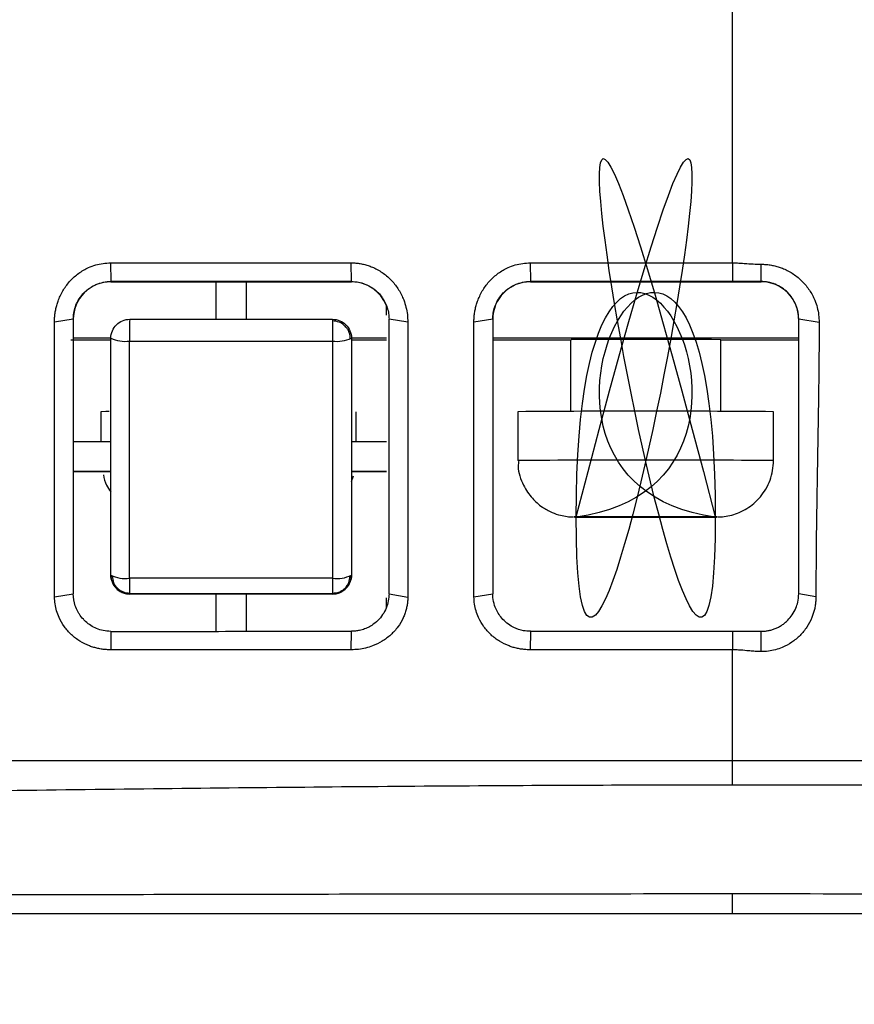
# Model space of a CAD drawing. Header units: millimetres. Extents: x -0.39 to 0.76, y -0.29 to 0.59.
# Tile 97 of 137: x 0.1865 to 0.2087, y 0.4383 to 0.4645. Entities that reach past the tile are written whole.
import ezdxf

# ---------------------------------------------------------------- set-up
doc = ezdxf.new("R2010")
doc.units = ezdxf.units.MM

msp = doc.modelspace()

# ---------------------------------------------------------------- linework, layer by layer
at = {"color": 7, "linetype": 'Continuous', "lineweight": 25}
for p, q in [((0.188902, 0.457991), (0.188911, 0.457494)), ((0.195311, 0.457494), (0.195306, 0.45799)), ((0.200068, 0.457991), (0.200071, 0.457495)), ((0.205454, 0.457991), (0.205454, 0.457495)), ((0.206211, 0.457495), (0.206211, 0.457954)), ((0.188911, 0.457494), (0.188911, 0.457488)), ((0.188911, 0.457488), (0.191711, 0.457488)), ((0.191711, 0.457489), (0.192511, 0.457489)), ((0.191711, 0.456489), (0.191711, 0.457489)), ((0.192511, 0.457489), (0.192511, 0.456489)), ((0.192511, 0.457488), (0.195311, 0.457488)), ((0.195311, 0.457488), (0.195311, 0.457494)), ((0.200071, 0.457488), (0.200071, 0.457495)), ((0.200071, 0.457488), (0.206211, 0.457488)), ((0.206211, 0.457488), (0.206211, 0.457495)), ((0.196241, 0.4566), (0.196241, 0.45686)), ((0.187911, 0.456494), (0.18741, 0.456417)), ((0.19681, 0.456415), (0.196311, 0.456494)), ((0.196311, 0.456494), (0.196311, 0.456492)), ((0.199071, 0.456494), (0.19857, 0.456416)), ((0.207755, 0.456408), (0.207211, 0.456494)), ((0.188911, 0.455931), (0.187841, 0.455931)), ((0.188911, 0.455988), (0.187911, 0.455988)), ((0.196241, 0.455988), (0.195311, 0.455988)), ((0.196241, 0.455931), (0.195311, 0.455931)), ((0.207211, 0.455988), (0.199071, 0.455988)), ((0.201152, 0.455931), (0.199071, 0.455931)), ((0.201141, 0.455953), (0.201141, 0.45404)), ((0.20116, 0.455931), (0.201157, 0.455948)), ((0.205141, 0.455531), (0.205141, 0.455947)), ((0.207211, 0.455931), (0.205141, 0.455931)), ((0.205141, 0.45404), (0.205141, 0.455531)), ((0.188641, 0.454031), (0.188641, 0.453237)), ((0.195441, 0.453237), (0.195441, 0.454031)), ((0.199741, 0.454031), (0.199741, 0.452731)), ((0.206541, 0.452731), (0.206541, 0.454031)), ((0.187911, 0.453237), (0.188911, 0.453237)), ((0.195311, 0.453237), (0.196241, 0.453237)), ((0.188911, 0.452437), (0.187911, 0.452437)), ((0.196241, 0.452437), (0.195311, 0.452437)), ((0.195311, 0.452178), (0.195364, 0.452324)), ((0.201291, 0.45123), (0.201293, 0.451233)), ((0.201291, 0.45123), (0.201291, 0.451233)), ((0.202316, 0.451233), (0.201312, 0.451233)), ((0.201312, 0.451229), (0.202316, 0.451229)), ((0.202704, 0.451237), (0.203577, 0.451237)), ((0.203577, 0.451225), (0.202704, 0.451225)), ((0.20497, 0.451233), (0.203966, 0.451233)), ((0.203966, 0.451229), (0.20497, 0.451229)), ((0.20499, 0.45123), (0.204988, 0.451233)), ((0.20499, 0.451233), (0.20499, 0.45123)), ((0.188911, 0.449682), (0.188911, 0.449687)), ((0.195311, 0.449687), (0.195311, 0.449682)), ((0.187412, 0.449105), (0.187911, 0.44919)), ((0.189411, 0.449187), (0.189411, 0.449181)), ((0.191711, 0.449182), (0.189411, 0.449181)), ((0.191711, 0.449185), (0.192511, 0.449185)), ((0.191711, 0.448184), (0.191711, 0.449185)), ((0.192511, 0.449185), (0.192511, 0.448184)), ((0.194811, 0.449182), (0.192511, 0.449182)), ((0.194811, 0.449182), (0.194811, 0.449187)), ((0.196311, 0.44919), (0.196811, 0.449102)), ((0.198571, 0.449103), (0.199071, 0.44919)), ((0.207669, 0.44911), (0.207211, 0.44919)), ((0.196241, 0.448819), (0.196241, 0.449084)), ((0.188911, 0.448189), (0.188906, 0.447698)), ((0.195308, 0.447698), (0.195311, 0.448189)), ((0.200071, 0.448189), (0.200069, 0.447698)), ((0.205454, 0.448188), (0.205454, 0.447698)), ((0.206211, 0.447649), (0.206211, 0.448189)), ((0.205454, 0.444107), (0.205454, 0.444756)), ((0.205454, 0.440683), (0.205454, 0.441203)), ((0.205454, 0.440683), (0.207454, 0.440683)), ((0.207454, 0.440683), (0.24584, 0.440684))]:
    msp.add_line(p, q, dxfattribs=at)
at = {"color": 7, "linetype": 'Continuous', "lineweight": 25, "flags": 128}
for points in [[(0.188867, 0.454035), (0.188778, 0.454034), (0.188641, 0.454031)], [(0.201291, 0.451233), (0.201269, 0.451232), (0.201253, 0.451232), (0.201244, 0.451232), (0.201241, 0.451231), (0.201244, 0.451231), (0.201253, 0.45123), (0.201269, 0.45123), (0.201291, 0.45123)], [(0.20499, 0.45123), (0.205012, 0.45123), (0.205028, 0.45123), (0.205037, 0.451231), (0.205041, 0.451231), (0.205037, 0.451232), (0.205028, 0.451232), (0.205012, 0.451232), (0.20499, 0.451233)], [(0.205454, 0.444756), (0.206454, 0.444756), (0.207454, 0.444756)]]:
    msp.add_lwpolyline(points, dxfattribs=at)
at = {"color": 7, "linetype": 'Continuous', "lineweight": 25}
for centre, radius, start, end in [((0.188911, 0.456488), 0.000999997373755, 89.99985, 179.99985), ((0.195311, 0.456488), 0.0009999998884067, 21.565384, 90.00008), ((0.200071, 0.456488), 0.0009999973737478, 89.99985, 179.99985), ((0.206211, 0.456488), 0.0009999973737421, 0.00015, 90.00015), ((0.200813, 0.456073), 0.0114101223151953, 177.903022, 180.807344), ((0.212386, 0.456072), 0.0175806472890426, 178.637868, 180.525239), ((0.189285, 0.456755), 0.0008518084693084, 243.93092, 278.041558), ((0.19493, 0.45677), 0.0008672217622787, 261.799796, 296.027222), ((0.203093, 0.186154), 0.2698010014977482, 89.565187, 90.411239), ((0.203141, 0.054325), 0.3997205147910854, 89.512639, 90.487361), ((0.202555, 0.270443), 0.180794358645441, 89.977511, 90.393896), ((0.202555, 0.63202), 0.1807943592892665, 269.606104, 270.022489), ((0.202806, 0.347883), 0.1033509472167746, 90.099807, 90.2716), ((0.202806, 0.554579), 0.1033509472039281, 269.7284, 269.900193), ((0.203141, -0.125835), 0.5770719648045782, 89.956686, 90.043314), ((0.203141, 1.028297), 0.5770719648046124, 269.956686, 270.043314), ((0.203476, 0.347883), 0.1033509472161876, 89.7284, 89.900193), ((0.203476, 0.554579), 0.1033509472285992, 270.099807, 270.2716), ((0.203727, 0.270443), 0.1807943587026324, 89.606104, 90.022489), ((0.203727, 0.63202), 0.1807943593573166, 269.977511, 270.393896), ((0.189286, 0.450382), 0.0007900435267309, 241.61365, 278.660771), ((0.198236, 0.44951), 0.0088308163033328, 179.408694, 182.095354), ((0.19493, 0.450392), 0.0008012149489, 261.19018, 298.368791), ((0.208862, 0.449509), 0.0140545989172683, 179.62954, 181.314256)]:
    msp.add_arc(centre, radius, start, end, dxfattribs=at)
at = {"color": 9, "linetype": 'Continuous', "lineweight": 25}
msp.add_arc((0.203141, 0.053025), 0.3997205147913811, 89.512639, 90.487361, dxfattribs=at)
at = {"color": 7, "linetype": 'Continuous', "lineweight": 25}
for points, knots in [([(0.2049898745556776, 0.4512325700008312), (0.2049898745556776, 0.4512326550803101), (0.2049898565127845, 0.4512327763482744), (0.2049898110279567, 0.4512329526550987), (0.1980587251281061, 0.4780990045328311), (0.2049898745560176, 0.4382679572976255), (0.2049898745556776, 0.4512325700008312)], [0.000951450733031, 0.000951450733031, 0.000951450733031, 0.000951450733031, 0.0010301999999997, 0.0010301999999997, 0.0010301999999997, 0.0010305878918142, 0.0010305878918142, 0.0010305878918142, 0.0010305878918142]), ([(0.2012914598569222, 0.4512329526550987), (0.2012914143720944, 0.4512327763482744), (0.2012913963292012, 0.4512326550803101), (0.2012913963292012, 0.4512325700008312), (0.2012913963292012, 0.4382679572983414), (0.2082225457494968, 0.4780990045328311), (0.2012914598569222, 0.4512329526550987)], [1.999999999e-07, 1.999999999e-07, 1.999999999e-07, 1.999999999e-07, 7.89492669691e-05, 7.89492669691e-05, 7.89492669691e-05, 7.93371587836e-05, 7.93371587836e-05, 7.93371587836e-05, 7.93371587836e-05]), ([(0.2054538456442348, 0.4579906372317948), (0.2054538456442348, 0.4602462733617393), (0.2054538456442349, 0.4625049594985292), (0.2054538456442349, 0.4647665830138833), (0.2054538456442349, 0.4647665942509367), (0.2054538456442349, 0.4647666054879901), (0.2054538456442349, 0.4647666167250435)], [0.6622910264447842, 0.6622910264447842, 0.6622910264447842, 0.6622910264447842, 1, 1, 1, 1.000001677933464, 1.000001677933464, 1.000001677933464, 1.000001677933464]), ([(0.2049898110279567, 0.4512296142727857), (0.2049898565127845, 0.451229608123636), (0.2049898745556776, 0.4512296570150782), (0.2049898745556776, 0.4512297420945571), (0.2049898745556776, 0.464194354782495), (0.1980587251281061, 0.4521666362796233), (0.2049898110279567, 0.4512296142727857)], [2.000000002e-07, 2.000000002e-07, 2.000000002e-07, 2.000000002e-07, 7.89492669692e-05, 7.89492669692e-05, 7.89492669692e-05, 7.9092005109e-05, 7.9092005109e-05, 7.9092005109e-05, 7.9092005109e-05]), ([(0.2012913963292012, 0.4512297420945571), (0.2012913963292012, 0.4512296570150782), (0.2012914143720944, 0.451229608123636), (0.2012914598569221, 0.4512296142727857), (0.2082225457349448, 0.4521666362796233), (0.2012913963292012, 0.464194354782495), (0.2012913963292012, 0.4512297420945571)], [0.0009514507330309, 0.0009514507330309, 0.0009514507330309, 0.0009514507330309, 0.0010301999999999, 0.0010301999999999, 0.0010301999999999, 0.0010303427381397, 0.0010303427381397, 0.0010303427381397, 0.0010303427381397]), ([(0.1874098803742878, 0.4564174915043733), (0.187410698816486, 0.4564574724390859), (0.1874123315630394, 0.4565372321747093), (0.1874257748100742, 0.4566561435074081), (0.1874472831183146, 0.4567738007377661), (0.1874776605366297, 0.4568901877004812), (0.1875356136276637, 0.4570615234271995), (0.1876409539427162, 0.457279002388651), (0.1878233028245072, 0.4575199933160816), (0.1880480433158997, 0.4577215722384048), (0.1882826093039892, 0.4578567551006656), (0.1885032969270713, 0.4579384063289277), (0.1887011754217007, 0.4579830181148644), (0.1888351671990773, 0.4579884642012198), (0.1889022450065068, 0.457991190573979)], [0, 0, 0, 0, 0.050093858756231, 0.0999344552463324, 0.1497754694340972, 0.1998712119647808, 0.2504727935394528, 0.3761752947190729, 0.5002591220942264, 0.6256299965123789, 0.7498970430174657, 0.8342100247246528, 0.9170036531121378, 1, 1, 1, 1]), ([(0.1889022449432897, 0.4579911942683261), (0.1899822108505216, 0.457991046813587), (0.1921165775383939, 0.4579907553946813), (0.194251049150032, 0.4579905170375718), (0.1953055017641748, 0.4579903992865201)], [0, 0, 0, 0, 0.5059889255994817, 1, 1, 1, 1]), ([(0.1953055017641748, 0.4579903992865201), (0.1953461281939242, 0.4579894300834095), (0.1954270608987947, 0.4579874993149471), (0.1955474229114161, 0.4579716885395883), (0.1956659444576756, 0.4579463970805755), (0.1957826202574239, 0.4579107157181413), (0.1959520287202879, 0.4578432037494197), (0.1961646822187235, 0.4577219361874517), (0.1963916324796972, 0.4575203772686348), (0.1965761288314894, 0.4572790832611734), (0.1966948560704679, 0.4570369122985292), (0.1967653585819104, 0.4568127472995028), (0.1968035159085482, 0.4566150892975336), (0.1968081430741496, 0.4564817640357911), (0.1968104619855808, 0.4564149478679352)], [0, 0, 0, 0, 0.0501046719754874, 0.099814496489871, 0.1494957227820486, 0.1995144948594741, 0.2502289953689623, 0.3745844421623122, 0.4998974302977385, 0.623973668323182, 0.749688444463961, 0.8335729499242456, 0.9165948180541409, 1, 1, 1, 1]), ([(0.1985701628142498, 0.4564157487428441), (0.19857098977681, 0.4564557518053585), (0.1985726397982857, 0.4565355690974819), (0.1985861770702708, 0.4566546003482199), (0.1986078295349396, 0.4567724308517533), (0.1986384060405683, 0.4568890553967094), (0.1986967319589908, 0.4570608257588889), (0.1988024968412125, 0.4572787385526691), (0.1989855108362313, 0.4575200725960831), (0.199211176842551, 0.4577216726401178), (0.1994466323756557, 0.4578567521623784), (0.1996680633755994, 0.4579383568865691), (0.19986643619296, 0.4579829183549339), (0.2000007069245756, 0.4579882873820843), (0.2000679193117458, 0.4579909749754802)], [0, 0, 0, 0, 0.0500447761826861, 0.0998533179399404, 0.1496852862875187, 0.1998005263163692, 0.2504550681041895, 0.3762950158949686, 0.5002447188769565, 0.6255171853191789, 0.7499048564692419, 0.83422104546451, 0.9170154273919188, 1, 1, 1, 1]), ([(0.2000679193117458, 0.4579909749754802), (0.2009676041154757, 0.4579909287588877), (0.2027629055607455, 0.4579908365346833), (0.2045582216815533, 0.45799083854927), (0.2054538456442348, 0.4579908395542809)], [0, 0, 0, 0, 0.5011330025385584, 1, 1, 1, 1]), ([(0.2054538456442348, 0.4579907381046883), (0.2054869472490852, 0.4579902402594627), (0.2055621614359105, 0.4579891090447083), (0.2056883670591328, 0.4579823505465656), (0.2058552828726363, 0.4579709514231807), (0.2060323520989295, 0.4579579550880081), (0.2061586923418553, 0.4579551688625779), (0.2062109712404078, 0.4579540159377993)], [0, 0, 0, 0, 0.1309878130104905, 0.2976333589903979, 0.5000159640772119, 0.7931093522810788, 1, 1, 1, 1]), ([(0.2062109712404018, 0.4579540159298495), (0.2062518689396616, 0.457953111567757), (0.2063332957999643, 0.4579513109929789), (0.2064543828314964, 0.4579364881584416), (0.2065735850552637, 0.457912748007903), (0.2066908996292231, 0.4578792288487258), (0.2068621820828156, 0.4578153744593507), (0.2070784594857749, 0.4576997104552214), (0.2073128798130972, 0.457504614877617), (0.2075058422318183, 0.4572689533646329), (0.207631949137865, 0.457029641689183), (0.207707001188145, 0.4568069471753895), (0.2077474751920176, 0.4566091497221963), (0.2077522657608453, 0.456475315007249), (0.2077546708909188, 0.456408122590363)], [0, 0, 0, 0, 0.0502779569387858, 0.1001028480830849, 0.1497971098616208, 0.1996861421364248, 0.2500919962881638, 0.3747800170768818, 0.4999022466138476, 0.6246631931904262, 0.7498077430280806, 0.8334607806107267, 0.9163881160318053, 1, 1, 1, 1]), ([(0.1879106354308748, 0.4564936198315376), (0.1879106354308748, 0.4565472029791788), (0.1879195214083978, 0.4566578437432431), (0.1879617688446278, 0.4568259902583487), (0.1880411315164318, 0.4570015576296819), (0.1881489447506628, 0.4571505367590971), (0.1882539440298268, 0.4572509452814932), (0.1883308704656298, 0.4573099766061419), (0.1884097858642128, 0.4573618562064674), (0.1885328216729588, 0.4574253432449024), (0.1887068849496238, 0.4574802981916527), (0.1888425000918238, 0.4574941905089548), (0.1889106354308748, 0.4574941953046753)], [2, 2, 2, 2, 2.319066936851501, 2.658461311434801, 3.026779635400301, 3.464272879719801, 3.7591766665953, 3.9077096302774, 4.0569322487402, 4.3386159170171, 4.7597857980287, 5.1854724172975, 5.1854724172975, 5.1854724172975, 5.1854724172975]), ([(0.1953106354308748, 0.4574944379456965), (0.1942484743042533, 0.457494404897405), (0.1921150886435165, 0.4574943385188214), (0.1899818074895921, 0.4574942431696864), (0.1889106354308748, 0.4574941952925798)], [0, 0, 0, 0, 0.4978758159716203, 1, 1, 1, 1]), ([(0.1953106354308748, 0.4574944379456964), (0.1953722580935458, 0.4574944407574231), (0.1954949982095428, 0.4574830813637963), (0.1956830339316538, 0.4574297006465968), (0.1958666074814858, 0.4573350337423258), (0.1960158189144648, 0.4572112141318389), (0.1961104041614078, 0.4570981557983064), (0.1961802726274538, 0.4569927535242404), (0.1962276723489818, 0.4568990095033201), (0.1962730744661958, 0.4567746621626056), (0.1963028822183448, 0.4566474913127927), (0.1963106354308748, 0.4565439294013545), (0.1963106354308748, 0.4564939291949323)], [2, 2, 2, 2, 2.3853785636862, 2.766930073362, 3.2121953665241, 3.65542538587, 3.9475468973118, 4.104801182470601, 4.4192572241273, 4.5775323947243, 4.8986345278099, 5.1988136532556, 5.1988136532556, 5.1988136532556, 5.1988136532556]), ([(0.1990706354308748, 0.4564939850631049), (0.1990706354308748, 0.4565474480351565), (0.1990794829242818, 0.4566578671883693), (0.1991215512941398, 0.4568256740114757), (0.1992005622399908, 0.4570008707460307), (0.1993078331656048, 0.4571495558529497), (0.1994122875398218, 0.4572498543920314), (0.1994888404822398, 0.4573088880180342), (0.1995677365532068, 0.457361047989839), (0.1996911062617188, 0.4574250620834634), (0.1998659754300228, 0.4574805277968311), (0.2000022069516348, 0.4574945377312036), (0.2000706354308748, 0.4574945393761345)], [2, 2, 2, 2, 2.319284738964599, 2.6590260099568, 3.0272432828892, 3.4639282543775, 3.7582705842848, 3.9064973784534, 4.0553946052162, 4.3390510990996, 4.7623798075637, 5.1899937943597, 5.1899937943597, 5.1899937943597, 5.1899937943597]), ([(0.2054538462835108, 0.4574945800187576), (0.2045552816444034, 0.4574945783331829), (0.2027608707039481, 0.4574945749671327), (0.2009664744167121, 0.457494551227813), (0.2000706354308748, 0.4574945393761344)], [0, 0, 0, 0, 0.5007574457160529, 1, 1, 1, 1]), ([(0.2062106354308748, 0.4574946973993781), (0.2061778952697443, 0.4574946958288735), (0.2061030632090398, 0.4574946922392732), (0.2059769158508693, 0.4574946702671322), (0.205810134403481, 0.4574946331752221), (0.2056327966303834, 0.4574945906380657), (0.2055065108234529, 0.4574945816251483), (0.2054538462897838, 0.4574945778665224)], [0, 0, 0, 0, 0.1296169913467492, 0.2962571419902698, 0.500004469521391, 0.7914885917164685, 0.9999999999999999, 0.9999999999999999, 0.9999999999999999, 0.9999999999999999]), ([(0.2072106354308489, 0.4564938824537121), (0.2072096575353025, 0.4565276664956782), (0.2072078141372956, 0.4565913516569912), (0.2071942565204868, 0.4566802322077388), (0.2071765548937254, 0.4567563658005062), (0.207156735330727, 0.456819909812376), (0.2071182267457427, 0.4569214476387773), (0.2070475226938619, 0.4570533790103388), (0.2069207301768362, 0.4572076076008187), (0.2067673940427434, 0.4573336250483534), (0.206589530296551, 0.4574266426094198), (0.2064018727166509, 0.4574841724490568), (0.2062737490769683, 0.4574912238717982), (0.2062106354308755, 0.4574946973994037)], [0, 0, 0, 0, 0.0655025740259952, 0.1234766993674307, 0.1739208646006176, 0.2168339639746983, 0.252215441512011, 0.3838335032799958, 0.5029683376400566, 0.6330522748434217, 0.7590984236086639, 0.8813319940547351, 1, 1, 1, 1]), ([(0.1879106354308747, 0.4564936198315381), (0.1879106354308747, 0.4558841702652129), (0.1879106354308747, 0.4546652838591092), (0.1879106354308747, 0.4528386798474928), (0.1879106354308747, 0.4510132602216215), (0.1879106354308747, 0.4497975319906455), (0.1879106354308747, 0.4491896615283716)], [0, 0, 0, 0, 0.2500026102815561, 0.5000000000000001, 0.7499973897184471, 1, 1, 1, 1]), ([(0.188910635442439, 0.4559901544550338), (0.1889106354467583, 0.4561210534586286), (0.1889645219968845, 0.4562511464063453), (0.1891496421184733, 0.456436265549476), (0.1892797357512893, 0.4564901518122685), (0.1894106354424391, 0.4564901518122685)], [0, 0, 0, 0, 0.5, 0.5, 1, 1, 1, 1]), ([(0.1894106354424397, 0.4564901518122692), (0.1903085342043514, 0.4564901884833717), (0.1921085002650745, 0.456490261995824), (0.1939085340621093, 0.4564903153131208), (0.1948106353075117, 0.4564903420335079)], [0, 0, 0, 0, 0.4988420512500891, 1, 1, 1, 1]), ([(0.1952840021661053, 0.4559648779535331), (0.1952785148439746, 0.4560245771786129), (0.1952700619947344, 0.4561165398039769), (0.1952118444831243, 0.45622796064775), (0.1951508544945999, 0.4563052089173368), (0.1950745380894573, 0.4563680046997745), (0.1949629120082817, 0.456429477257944), (0.1948696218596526, 0.4564409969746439), (0.194808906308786, 0.4564484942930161)], [0, 0, 0, 0, 0.2376761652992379, 0.3661240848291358, 0.497627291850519, 0.629450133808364, 0.7588369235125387, 0.9999999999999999, 0.9999999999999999, 0.9999999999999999, 0.9999999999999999]), ([(0.1948106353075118, 0.4564903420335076), (0.1949415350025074, 0.4564903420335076), (0.195071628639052, 0.4564364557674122), (0.1952567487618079, 0.4562513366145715), (0.1953106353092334, 0.4561212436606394), (0.195310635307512, 0.4559903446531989)], [0, 0, 0, 0, 0.5, 0.5, 1, 1, 1, 1]), ([(0.1963106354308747, 0.4491899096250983), (0.1963106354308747, 0.449341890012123), (0.1963106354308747, 0.4496458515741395), (0.1963106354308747, 0.4502537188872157), (0.1963106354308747, 0.4513178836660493), (0.1963106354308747, 0.4528421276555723), (0.1963106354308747, 0.4546687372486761), (0.1963106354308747, 0.4558876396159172), (0.1963106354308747, 0.4564939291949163)], [0, 0, 0, 0, 0.0624997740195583, 0.1249998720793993, 0.2499999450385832, 0.4999999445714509, 0.75129687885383, 1, 1, 1, 1]), ([(0.1990706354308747, 0.4564939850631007), (0.1990706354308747, 0.4558845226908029), (0.1990706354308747, 0.4546656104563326), (0.1990706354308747, 0.452838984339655), (0.1990706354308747, 0.4510135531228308), (0.1990706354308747, 0.4497978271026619), (0.1990706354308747, 0.4491899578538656)], [0, 0, 0, 0, 0.250002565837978, 0.5000000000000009, 0.749997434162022, 1, 1, 1, 1]), ([(0.2072106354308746, 0.4491901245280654), (0.2072106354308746, 0.4494866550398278), (0.2072106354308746, 0.4500935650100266), (0.2072106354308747, 0.4509770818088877), (0.2072106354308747, 0.4518969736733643), (0.2072106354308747, 0.4528105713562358), (0.2072106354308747, 0.4537529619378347), (0.2072106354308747, 0.4546834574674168), (0.2072106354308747, 0.4555973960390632), (0.2072106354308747, 0.4562060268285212), (0.2072106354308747, 0.4564938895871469)], [0, 0, 0, 0, 0.1221539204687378, 0.2500128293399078, 0.3632862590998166, 0.5000017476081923, 0.624995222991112, 0.7499886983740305, 0.8817527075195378, 1, 1, 1, 1]), ([(0.2077547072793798, 0.4564081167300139), (0.2077538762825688, 0.4561279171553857), (0.2077520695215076, 0.4555187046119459), (0.207741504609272, 0.4546497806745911), (0.2077270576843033, 0.4537125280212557), (0.2077102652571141, 0.4527446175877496), (0.2076937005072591, 0.4517883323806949), (0.2076798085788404, 0.4508671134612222), (0.2076710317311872, 0.4500111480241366), (0.2076697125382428, 0.4494038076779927), (0.2076690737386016, 0.4491097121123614)], [0, 0, 0, 0, 0.1150045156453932, 0.2500438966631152, 0.3568271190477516, 0.5000426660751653, 0.6478412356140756, 0.7500188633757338, 0.878950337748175, 0.9999999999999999, 0.9999999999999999, 0.9999999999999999, 0.9999999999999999]), ([(0.1889106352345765, 0.4496867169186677), (0.1889106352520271, 0.4502159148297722), (0.1889106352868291, 0.4512713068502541), (0.1889106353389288, 0.4528512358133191), (0.1889106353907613, 0.4544230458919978), (0.1889106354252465, 0.4554687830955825), (0.1889106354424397, 0.4559901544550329)], [0, 0, 0, 0, 0.2521430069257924, 0.5028548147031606, 0.7521391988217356, 1, 1, 1, 1]), ([(0.1953106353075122, 0.4559903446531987), (0.1953106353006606, 0.455469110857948), (0.1953106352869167, 0.4544235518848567), (0.1953106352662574, 0.4528518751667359), (0.195310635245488, 0.4512717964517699), (0.195310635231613, 0.4502162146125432), (0.1953106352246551, 0.449686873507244)], [0, 0, 0, 0, 0.247791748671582, 0.4970531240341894, 0.7477879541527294, 1, 1, 1, 1]), ([(0.199760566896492, 0.4527325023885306), (0.1997546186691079, 0.4526818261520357), (0.1997281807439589, 0.4524565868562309), (0.1998608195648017, 0.4520961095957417), (0.2000967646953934, 0.4517335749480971), (0.2003682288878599, 0.4514966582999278), (0.2006284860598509, 0.4513529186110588), (0.2008543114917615, 0.4512767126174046), (0.201019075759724, 0.4512454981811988), (0.2011204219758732, 0.4512354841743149), (0.2011654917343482, 0.4512327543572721), (0.2011933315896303, 0.4512315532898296), (0.201210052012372, 0.451231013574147), (0.2012190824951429, 0.4512308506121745), (0.2012217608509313, 0.4512308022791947)], [0, 0, 0, 0, 0.062179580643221, 0.2763678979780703, 0.4472421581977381, 0.5909885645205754, 0.711689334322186, 0.8092054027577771, 0.8815315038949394, 0.9170916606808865, 0.9374447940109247, 0.9565241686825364, 0.9871054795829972, 1, 1, 1, 1]), ([(0.2050578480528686, 0.4512307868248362), (0.2050596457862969, 0.4512308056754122), (0.2050762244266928, 0.4512309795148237), (0.2050922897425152, 0.4512315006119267), (0.2051557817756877, 0.4512350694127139), (0.2053346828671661, 0.4512522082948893), (0.205650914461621, 0.4513370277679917), (0.2060440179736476, 0.4515819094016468), (0.2063646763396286, 0.4519670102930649), (0.2065219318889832, 0.4523794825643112), (0.2065359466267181, 0.4526429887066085), (0.2065406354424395, 0.4527311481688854)], [0, 0, 0, 0, 0.0064794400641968, 0.0597531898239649, 0.0815233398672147, 0.1163039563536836, 0.2876167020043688, 0.4730748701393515, 0.6770499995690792, 0.8919528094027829, 1, 1, 1, 1]), ([(0.1887122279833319, 0.4523549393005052), (0.1887306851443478, 0.4522581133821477), (0.1887627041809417, 0.4520901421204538), (0.1888666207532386, 0.4519555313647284), (0.1889106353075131, 0.451898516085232)], [0, 0, 0, 0, 0.5764433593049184, 1, 1, 1, 1]), ([(0.2026256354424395, 0.4512370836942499), (0.2026256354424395, 0.4512371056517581), (0.2026256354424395, 0.4512371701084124), (0.2026256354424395, 0.4512372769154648), (0.2026256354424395, 0.4512385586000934), (0.2026256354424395, 0.4512368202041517), (0.2026256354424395, 0.4512370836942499)], [0, 0, 0, 0, 1, 1, 1, 1.000000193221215, 1.000000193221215, 1.000000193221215, 1.000000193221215]), ([(0.2036556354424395, 0.4512372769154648), (0.2036556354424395, 0.4512371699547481), (0.2036556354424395, 0.4512371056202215), (0.2036556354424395, 0.4512370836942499), (0.2036556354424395, 0.4512368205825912), (0.2036556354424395, 0.4512385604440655), (0.2036556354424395, 0.4512372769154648)], [0, 0, 0, 0, 1, 1, 1, 1.000000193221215, 1.000000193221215, 1.000000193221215, 1.000000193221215]), ([(0.1894106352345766, 0.4491867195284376), (0.1892797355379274, 0.4491867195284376), (0.1891496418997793, 0.4492406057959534), (0.1889645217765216, 0.4494257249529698), (0.1889106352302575, 0.4495558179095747), (0.1889106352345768, 0.4496867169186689)], [0, 0, 0, 0, 0.5, 0.5, 1, 1, 1, 1]), ([(0.1889106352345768, 0.4496817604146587), (0.1889116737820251, 0.4496572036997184), (0.1889136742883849, 0.4496099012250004), (0.1889288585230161, 0.449543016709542), (0.1889501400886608, 0.4494837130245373), (0.1889761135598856, 0.4494322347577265), (0.1890045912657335, 0.449388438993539), (0.1890515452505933, 0.4493297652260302), (0.1891259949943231, 0.4492645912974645), (0.1892345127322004, 0.4492072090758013), (0.1893123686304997, 0.4491923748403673), (0.1893503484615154, 0.4491851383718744)], [0, 0, 0, 0, 0.1023998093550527, 0.1972480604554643, 0.2845457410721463, 0.3642950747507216, 0.4364999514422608, 0.5011666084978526, 0.6755034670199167, 0.8417034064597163, 1, 1, 1, 1]), ([(0.188945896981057, 0.4496549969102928), (0.1889531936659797, 0.4495974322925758), (0.188964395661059, 0.4495090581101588), (0.1890237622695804, 0.4494037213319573), (0.189084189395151, 0.4493319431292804), (0.1891583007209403, 0.4492747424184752), (0.1892648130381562, 0.4492203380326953), (0.1893523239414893, 0.449212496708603), (0.1894090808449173, 0.4492074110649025)], [0, 0, 0, 0, 0.242360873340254, 0.3720765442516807, 0.5040164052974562, 0.6354151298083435, 0.7635413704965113, 0.9999999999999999, 0.9999999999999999, 0.9999999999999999, 0.9999999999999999]), ([(0.1948096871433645, 0.4492064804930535), (0.1948665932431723, 0.4492114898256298), (0.1949543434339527, 0.449219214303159), (0.1950611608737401, 0.449273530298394), (0.1951355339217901, 0.4493307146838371), (0.1951962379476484, 0.4494025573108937), (0.1952559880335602, 0.4495081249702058), (0.1952674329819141, 0.4495968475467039), (0.1952748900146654, 0.4496546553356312)], [0, 0, 0, 0, 0.236231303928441, 0.3642727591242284, 0.4956227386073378, 0.6275623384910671, 0.7573357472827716, 1, 1, 1, 1]), ([(0.1953106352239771, 0.4496868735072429), (0.1953106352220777, 0.449555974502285), (0.1952567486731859, 0.4494258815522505), (0.1950716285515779, 0.4492407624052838), (0.1949415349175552, 0.4491868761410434), (0.1948106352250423, 0.4491868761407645)], [0, 0, 0, 0, 0.5, 0.5, 1, 1, 1, 1]), ([(0.194810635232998, 0.4491816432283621), (0.1948311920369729, 0.4491823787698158), (0.1948728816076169, 0.4491838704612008), (0.1949352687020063, 0.449196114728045), (0.1949972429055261, 0.4492162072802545), (0.1950575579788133, 0.4492451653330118), (0.1951148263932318, 0.4492828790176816), (0.1951745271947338, 0.4493352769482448), (0.1952372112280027, 0.4494131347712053), (0.1952967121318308, 0.4495310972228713), (0.1953056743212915, 0.4496281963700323), (0.1953106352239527, 0.44968194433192)], [0, 0, 0, 0, 0.0779656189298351, 0.158115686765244, 0.2404905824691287, 0.3251274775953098, 0.4120606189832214, 0.501321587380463, 0.6275901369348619, 0.7938573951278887, 0.9999999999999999, 0.9999999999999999, 0.9999999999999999, 0.9999999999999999]), ([(0.1889106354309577, 0.4481891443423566), (0.1888407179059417, 0.4481891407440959), (0.1887108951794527, 0.4482028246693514), (0.1885305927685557, 0.4482585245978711), (0.1883738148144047, 0.4483394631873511), (0.1882583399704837, 0.4484274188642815), (0.1881562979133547, 0.4485283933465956), (0.1880860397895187, 0.4486185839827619), (0.1880144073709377, 0.4487396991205), (0.1879372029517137, 0.4489176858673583), (0.1879106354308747, 0.449081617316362), (0.1879106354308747, 0.4491896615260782)], [2, 2, 2, 2, 2.422636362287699, 2.7842583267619, 3.141052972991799, 3.496480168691, 3.675232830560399, 4.0311963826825, 4.208421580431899, 4.5604247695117, 5.2573999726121, 5.2573999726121, 5.2573999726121, 5.2573999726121]), ([(0.1948106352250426, 0.4491868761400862), (0.1939040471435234, 0.4491868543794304), (0.1921040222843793, 0.4491868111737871), (0.1903040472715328, 0.4491867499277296), (0.1894106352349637, 0.4491867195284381)], [0, 0, 0, 0, 0.5036530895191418, 1, 1, 1, 1]), ([(0.1963106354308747, 0.449189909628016), (0.1963106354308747, 0.4491259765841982), (0.1962982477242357, 0.4489964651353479), (0.1962417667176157, 0.4488072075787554), (0.1961471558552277, 0.4486292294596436), (0.1960167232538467, 0.4484713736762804), (0.1958720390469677, 0.4483556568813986), (0.1957282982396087, 0.4482771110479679), (0.1956174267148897, 0.4482354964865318), (0.1955134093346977, 0.4482087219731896), (0.1954186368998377, 0.448193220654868), (0.1953465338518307, 0.4481893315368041), (0.1953106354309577, 0.4481893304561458)], [2, 2, 2, 2, 2.410054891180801, 2.8276121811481, 3.245578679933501, 3.6663634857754, 4.0876951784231, 4.3706899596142, 4.6547443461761, 4.7975761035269, 5.0134576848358, 5.2276066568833, 5.2276066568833, 5.2276066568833, 5.2276066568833]), ([(0.2000706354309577, 0.4481894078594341), (0.2000096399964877, 0.4481894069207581), (0.1998590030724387, 0.4482032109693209), (0.1996589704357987, 0.448269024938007), (0.1994756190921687, 0.448378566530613), (0.1993413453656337, 0.4484974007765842), (0.1992334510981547, 0.4486346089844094), (0.1991464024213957, 0.4487925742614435), (0.1990853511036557, 0.4489793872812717), (0.1990706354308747, 0.4491199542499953), (0.1990706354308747, 0.4491899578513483)], [2, 2, 2, 2, 2.3660969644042, 2.903557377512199, 3.2587252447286, 3.6618679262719, 4.0011256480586, 4.340767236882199, 4.790745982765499, 5.2409584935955, 5.2409584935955, 5.2409584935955, 5.2409584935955]), ([(0.2062106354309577, 0.4481892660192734), (0.2062418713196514, 0.4481901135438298), (0.206304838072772, 0.4481918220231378), (0.2063991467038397, 0.4482057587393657), (0.2064931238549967, 0.4482283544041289), (0.2065857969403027, 0.4482606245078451), (0.2066761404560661, 0.4483024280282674), (0.2067630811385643, 0.4483537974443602), (0.2068455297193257, 0.448414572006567), (0.2069423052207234, 0.4485026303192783), (0.2070478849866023, 0.4486309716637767), (0.2071346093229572, 0.4487940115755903), (0.2071971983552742, 0.4489834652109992), (0.2072056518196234, 0.4491134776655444), (0.2072106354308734, 0.4491901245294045)], [0, 0, 0, 0, 0.0586671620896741, 0.1182639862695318, 0.1788291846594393, 0.2403996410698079, 0.3030104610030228, 0.3666950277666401, 0.4314850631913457, 0.4974106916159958, 0.6159855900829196, 0.7481642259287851, 0.851534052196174, 0.9999999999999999, 0.9999999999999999, 0.9999999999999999, 0.9999999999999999]), ([(0.1889060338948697, 0.4476979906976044), (0.1888673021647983, 0.4476987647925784), (0.1887903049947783, 0.4477003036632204), (0.1886758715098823, 0.4477129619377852), (0.1885634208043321, 0.4477332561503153), (0.1884529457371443, 0.4477619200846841), (0.1882903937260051, 0.4478171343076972), (0.1880838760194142, 0.4479181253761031), (0.1878559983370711, 0.4480919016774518), (0.1876661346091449, 0.448305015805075), (0.1875395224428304, 0.4485252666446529), (0.1874628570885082, 0.4487318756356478), (0.1874205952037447, 0.448916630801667), (0.1874145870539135, 0.4490419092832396), (0.1874115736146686, 0.4491047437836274)], [0, 0, 0, 0, 0.0507020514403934, 0.1007937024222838, 0.1505465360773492, 0.2002388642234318, 0.2501511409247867, 0.3754372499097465, 0.4998572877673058, 0.6248678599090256, 0.7495829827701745, 0.8335676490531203, 0.9165244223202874, 1, 1, 1, 1]), ([(0.1968106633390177, 0.4491020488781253), (0.1968094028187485, 0.4490641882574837), (0.1968068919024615, 0.4489887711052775), (0.1967911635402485, 0.4488767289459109), (0.1967666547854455, 0.4487664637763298), (0.1967325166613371, 0.448657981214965), (0.1966682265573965, 0.4485002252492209), (0.1965532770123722, 0.4483020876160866), (0.196362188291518, 0.448089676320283), (0.1961330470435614, 0.4479166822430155), (0.1959027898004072, 0.4478053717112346), (0.1956893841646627, 0.4477397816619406), (0.1955004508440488, 0.4477046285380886), (0.1953724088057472, 0.4477004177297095), (0.1953079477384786, 0.4476982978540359)], [0, 0, 0, 0, 0.0501943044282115, 0.0999854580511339, 0.1497216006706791, 0.1997515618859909, 0.2504176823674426, 0.3750361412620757, 0.5001956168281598, 0.624448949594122, 0.7499126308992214, 0.832957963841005, 0.915904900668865, 1, 1, 1, 1]), ([(0.2000692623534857, 0.4476984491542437), (0.2000305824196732, 0.4476992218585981), (0.1999536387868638, 0.4477007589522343), (0.1998392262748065, 0.4477134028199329), (0.1997266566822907, 0.4477336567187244), (0.1996159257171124, 0.4477622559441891), (0.1994529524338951, 0.4478172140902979), (0.1992459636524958, 0.4479177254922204), (0.1990177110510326, 0.4480911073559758), (0.1988275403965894, 0.4483039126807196), (0.1987003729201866, 0.448523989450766), (0.1986230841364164, 0.4487305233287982), (0.198580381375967, 0.4489151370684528), (0.1985742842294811, 0.4490402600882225), (0.1985712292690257, 0.4491029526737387)], [0, 0, 0, 0, 0.0505855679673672, 0.1006267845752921, 0.1503929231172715, 0.2001580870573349, 0.250196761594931, 0.3755841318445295, 0.499941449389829, 0.6249162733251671, 0.7496997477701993, 0.833837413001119, 0.9167446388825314, 1, 1, 1, 1]), ([(0.2076690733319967, 0.4491097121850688), (0.2076682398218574, 0.4490715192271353), (0.2076665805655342, 0.4489954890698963), (0.2076529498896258, 0.4488824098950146), (0.2076311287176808, 0.4487710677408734), (0.2076003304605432, 0.4486614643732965), (0.2075414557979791, 0.448500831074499), (0.2074345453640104, 0.4482974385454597), (0.2072525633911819, 0.4480747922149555), (0.2070311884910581, 0.4478902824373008), (0.2068042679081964, 0.4477685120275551), (0.2065922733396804, 0.4476957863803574), (0.2064032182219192, 0.4476564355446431), (0.2062751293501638, 0.4476517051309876), (0.2062108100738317, 0.4476493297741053)], [0, 0, 0, 0, 0.0504066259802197, 0.1003437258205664, 0.1501073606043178, 0.1999961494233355, 0.2503059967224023, 0.3754336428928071, 0.5002369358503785, 0.6252901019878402, 0.7500537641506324, 0.8336700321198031, 0.9164781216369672, 1, 1, 1, 1]), ([(0.1889106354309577, 0.4481891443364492), (0.1899280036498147, 0.4481891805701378), (0.192061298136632, 0.4481892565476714), (0.1941946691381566, 0.4481893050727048), (0.1953106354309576, 0.448189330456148)], [0, 0, 0, 0, 0.4769000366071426, 1, 1, 1, 1]), ([(0.2000706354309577, 0.4481894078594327), (0.2009728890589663, 0.4481894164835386), (0.2027672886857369, 0.4481894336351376), (0.2045616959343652, 0.4481894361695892), (0.2054538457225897, 0.4481894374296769)], [0, 0, 0, 0, 0.5028164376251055, 1, 1, 1, 1]), ([(0.2054538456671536, 0.4481894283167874), (0.2054863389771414, 0.4481894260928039), (0.2055609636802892, 0.4481894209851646), (0.2056871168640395, 0.4481893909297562), (0.2058537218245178, 0.4481893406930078), (0.2060311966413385, 0.4481892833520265), (0.206157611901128, 0.4481892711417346), (0.2062106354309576, 0.448189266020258)], [0, 0, 0, 0, 0.1285028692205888, 0.2951219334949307, 0.5000060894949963, 0.7902828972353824, 0.9999999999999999, 0.9999999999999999, 0.9999999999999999, 0.9999999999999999]), ([(0.1953079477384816, 0.4476982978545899), (0.1942138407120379, 0.4476984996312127), (0.1920798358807, 0.447698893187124), (0.1899458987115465, 0.4476982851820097), (0.1889060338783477, 0.4476979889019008)], [0, 0, 0, 0, 0.5127012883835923, 1, 1, 1, 1]), ([(0.2054538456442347, 0.4476985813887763), (0.2045666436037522, 0.4476985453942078), (0.2027717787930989, 0.447698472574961), (0.2009769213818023, 0.4476984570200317), (0.2000692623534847, 0.4476984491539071)], [0, 0, 0, 0, 0.4943002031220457, 0.9999999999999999, 0.9999999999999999, 0.9999999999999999, 0.9999999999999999]), ([(0.2062108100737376, 0.4476493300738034), (0.2061778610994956, 0.4476499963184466), (0.2061027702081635, 0.4476515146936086), (0.2059765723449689, 0.4476604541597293), (0.2058098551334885, 0.4476756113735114), (0.2056328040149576, 0.4476931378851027), (0.205506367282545, 0.4476969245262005), (0.2054538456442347, 0.4476984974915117)], [0, 0, 0, 0, 0.1302750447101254, 0.2968975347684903, 0.5000233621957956, 0.7923104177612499, 0.9999999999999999, 0.9999999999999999, 0.9999999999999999, 0.9999999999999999]), ([(0.2074538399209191, 0.4447562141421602), (0.2086087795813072, 0.4447560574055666), (0.2109193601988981, 0.4447557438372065), (0.2143858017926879, 0.4447557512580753), (0.2199176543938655, 0.4447557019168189), (0.2258916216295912, 0.4447549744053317), (0.2323315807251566, 0.44475425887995), (0.2371427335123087, 0.4447543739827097), (0.2419842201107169, 0.4447542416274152), (0.2452032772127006, 0.4447540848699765), (0.2468312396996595, 0.4447540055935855)], [0, 0, 0, 0, 0.0879770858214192, 0.1760075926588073, 0.2640561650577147, 0.5093702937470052, 0.6310905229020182, 0.7546800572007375, 0.8759352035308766, 1, 1, 1, 1]), ([(0.1663654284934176, 0.4436977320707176), (0.1673591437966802, 0.4437108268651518), (0.1693252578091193, 0.4437367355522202), (0.1722428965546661, 0.4437745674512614), (0.1750969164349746, 0.4438108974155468), (0.1778875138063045, 0.4438474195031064), (0.180614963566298, 0.4438844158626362), (0.1832792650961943, 0.443920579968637), (0.1864144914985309, 0.4439621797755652), (0.1900036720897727, 0.4440067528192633), (0.1940296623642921, 0.4440496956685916), (0.1979405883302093, 0.4440818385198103), (0.2017358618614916, 0.4441030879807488), (0.2042274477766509, 0.4441059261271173), (0.2054538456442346, 0.4441073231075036)], [0, 0, 0, 0, 0.0763314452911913, 0.15102547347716, 0.2240694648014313, 0.2954824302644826, 0.3652742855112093, 0.4334422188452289, 0.4999824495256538, 0.6058937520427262, 0.7088628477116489, 0.8088774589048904, 0.9059264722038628, 1, 1, 1, 1]), ([(0.2054538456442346, 0.4441073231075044), (0.206221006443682, 0.4441069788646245), (0.2077689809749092, 0.4441062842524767), (0.2101113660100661, 0.4441007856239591), (0.2124945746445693, 0.4440921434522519), (0.2149185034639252, 0.4440801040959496), (0.2173830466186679, 0.4440648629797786), (0.2198880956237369, 0.4440465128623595), (0.2224335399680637, 0.444025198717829), (0.2256512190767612, 0.4439951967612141), (0.2296084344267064, 0.4439536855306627), (0.2343720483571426, 0.4438985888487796), (0.23937735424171, 0.4438372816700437), (0.2427938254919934, 0.4437956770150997), (0.2445424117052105, 0.4437743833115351)], [0, 0, 0, 0, 0.0588478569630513, 0.1187430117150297, 0.1796837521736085, 0.241668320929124, 0.3046949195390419, 0.368761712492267, 0.433866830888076, 0.5000083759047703, 0.615679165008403, 0.7375776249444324, 0.8656894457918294, 1, 1, 1, 1]), ([(0.2054538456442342, 0.4412031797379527), (0.2036491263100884, 0.4412025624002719), (0.2001628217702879, 0.4412013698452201), (0.1951180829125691, 0.441194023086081), (0.1904427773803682, 0.4411856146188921), (0.184221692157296, 0.4411734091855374), (0.1763063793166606, 0.4411601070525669), (0.1698263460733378, 0.441156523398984), (0.1665736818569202, 0.4411547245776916)], [0, 0, 0, 0, 0.1392523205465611, 0.2690035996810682, 0.3892529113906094, 0.4999999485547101, 0.7490240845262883, 1, 1, 1, 1]), ([(0.2443340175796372, 0.4411642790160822), (0.2415267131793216, 0.4411662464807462), (0.2356237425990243, 0.4411703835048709), (0.226336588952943, 0.4411838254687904), (0.2161838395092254, 0.4411986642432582), (0.2091267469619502, 0.441201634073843), (0.2054538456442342, 0.4412031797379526)], [0, 0, 0, 0, 0.2166119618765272, 0.4554739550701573, 0.7165985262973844, 1, 1, 1, 1]), ([(0.1640625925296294, 0.4406825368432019), (0.164395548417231, 0.4406824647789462), (0.1647285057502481, 0.4406823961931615), (0.1672389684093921, 0.4406819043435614), (0.1715940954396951, 0.4406813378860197), (0.1850580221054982, 0.4406809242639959), (0.1963451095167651, 0.4406825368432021), (0.2054538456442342, 0.440682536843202)], [3.331036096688, 3.331036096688, 3.331036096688, 3.331036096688, 3.3801780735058, 3.3801780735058, 3.7015597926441, 4.0229415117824, 5.3672068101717, 5.3672068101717, 5.3672068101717, 5.3672068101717])]:
    msp.add_open_spline(points, degree=3, knots=knots, dxfattribs=at)
for points in [[(0.1874115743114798, 0.4491047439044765), (0.1874110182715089, 0.4515392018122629), (0.1874104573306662, 0.4539768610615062), (0.1874098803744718, 0.4564174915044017)], [(0.1968104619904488, 0.4564149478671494), (0.1968105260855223, 0.4539738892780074), (0.1968105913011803, 0.4515361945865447), (0.1968106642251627, 0.449102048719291)], [(0.1985712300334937, 0.4491029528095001), (0.1985708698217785, 0.4515369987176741), (0.1985705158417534, 0.4539746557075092), (0.1985701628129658, 0.456415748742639)], [(0.1894041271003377, 0.4559118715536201), (0.1912048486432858, 0.4559116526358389), (0.1930056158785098, 0.4559114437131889), (0.1948064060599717, 0.4559112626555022)], [(0.1894052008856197, 0.4496007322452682), (0.1894048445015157, 0.4517016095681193), (0.1894044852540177, 0.4538053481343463), (0.1894041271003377, 0.4559118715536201)], [(0.1948064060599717, 0.4559112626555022), (0.1948066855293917, 0.4538047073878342), (0.1948069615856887, 0.4517009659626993), (0.1948072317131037, 0.4496001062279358)], [(0.1889106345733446, 0.4524331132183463), (0.188577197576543, 0.4524323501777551), (0.1882438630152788, 0.4524324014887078), (0.1879106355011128, 0.452433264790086)], [(0.1962406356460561, 0.4524333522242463), (0.1959305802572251, 0.4524326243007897), (0.1956205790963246, 0.4524326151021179), (0.1953106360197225, 0.4524333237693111)], [(0.2012914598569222, 0.4512329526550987), (0.2012982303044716, 0.4512328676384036), (0.2013049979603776, 0.4512328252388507), (0.2013117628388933, 0.4512328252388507)], [(0.2013117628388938, 0.4512294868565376), (0.2013049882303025, 0.4512294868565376), (0.2012982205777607, 0.4512295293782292), (0.2012914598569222, 0.4512296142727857)], [(0.2027043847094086, 0.4512371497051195), (0.2026781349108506, 0.4512371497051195), (0.2026518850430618, 0.4512371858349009), (0.2026256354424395, 0.4512372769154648)], [(0.2026256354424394, 0.4512252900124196), (0.2026518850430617, 0.4512251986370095), (0.2026781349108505, 0.4512251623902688), (0.2027043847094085, 0.4512251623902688)], [(0.2036556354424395, 0.4512372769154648), (0.2036293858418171, 0.4512371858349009), (0.2036031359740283, 0.4512371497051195), (0.2035768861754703, 0.4512371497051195)], [(0.2035768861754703, 0.4512251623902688), (0.2036031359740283, 0.4512251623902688), (0.2036293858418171, 0.4512251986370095), (0.2036556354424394, 0.4512252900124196)], [(0.2049695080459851, 0.4512328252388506), (0.2049762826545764, 0.4512328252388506), (0.2049830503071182, 0.4512328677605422), (0.2049898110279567, 0.4512329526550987)], [(0.2049898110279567, 0.4512296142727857), (0.2049830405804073, 0.4512295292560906), (0.2049762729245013, 0.4512294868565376), (0.2049695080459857, 0.4512294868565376)], [(0.1948072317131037, 0.4496001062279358), (0.1930065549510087, 0.4496002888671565), (0.1912058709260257, 0.4496005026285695), (0.1894052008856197, 0.4496007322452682)], [(0.1893503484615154, 0.4491851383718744), (0.1893703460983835, 0.449182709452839), (0.1893904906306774, 0.4491814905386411), (0.1894106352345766, 0.4491814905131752)], [(0.2054538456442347, 0.4447558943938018), (0.2054538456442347, 0.4457359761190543), (0.2054538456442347, 0.4467166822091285), (0.2054538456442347, 0.4476980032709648)], [(0.1767759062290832, 0.4447558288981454), (0.1863338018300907, 0.4447561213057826), (0.1958939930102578, 0.4447561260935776), (0.2054538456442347, 0.4447558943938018)]]:
    msp.add_open_spline(points, degree=3, dxfattribs=at)

doc.saveas('drawing.dxf')
